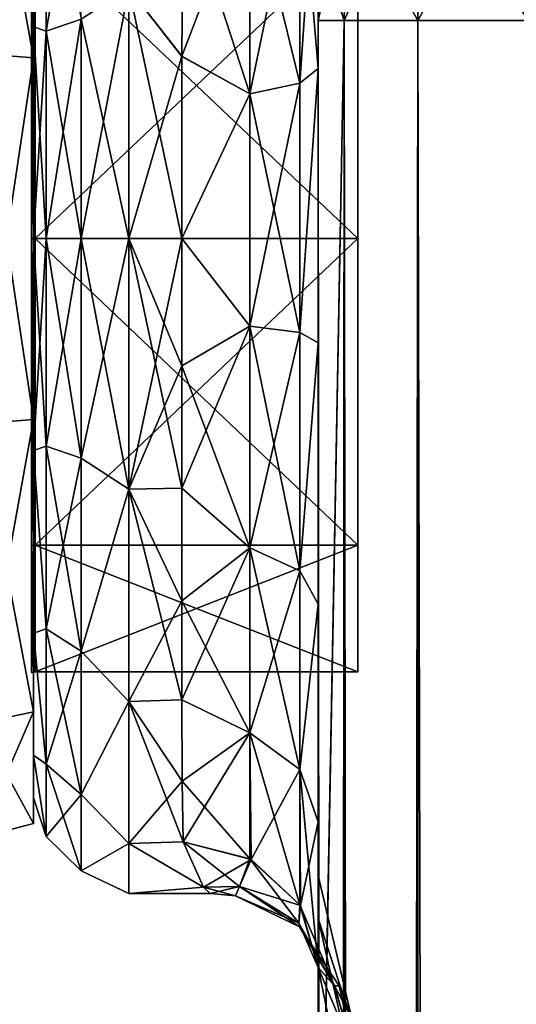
# Model space of a CAD drawing. Extents: x -23 to 470, y -1800 to 0.
# Tile 160 of 243: x -1 to 18, y -56 to -20. Entities that reach past the tile are written whole.
import ezdxf

# ---------------------------------------------------------------- set-up
doc = ezdxf.new("R2010")
doc.units = 0
doc.header["$LTSCALE"] = 61.050099
for name, color, linetype in [('1091', 7, 'CONTINUOUS'), ('1092', 7, 'CONTINUOUS'), ('542', 7, 'CONTINUOUS'), ('546', 7, 'CONTINUOUS'), ('547', 7, 'CONTINUOUS'), ('548', 7, 'CONTINUOUS'), ('557', 7, 'CONTINUOUS'), ('558', 7, 'CONTINUOUS'), ('560', 7, 'CONTINUOUS'), ('562', 7, 'CONTINUOUS'), ('566', 7, 'CONTINUOUS'), ('569', 7, 'CONTINUOUS'), ('570', 7, 'CONTINUOUS'), ('572', 7, 'CONTINUOUS'), ('576', 7, 'CONTINUOUS'), ('577', 7, 'CONTINUOUS'), ('595', 7, 'CONTINUOUS'), ('596', 7, 'CONTINUOUS'), ('909', 7, 'CONTINUOUS'), ('910', 7, 'CONTINUOUS'), ('911', 7, 'CONTINUOUS'), ('912', 7, 'CONTINUOUS'), ('915', 7, 'CONTINUOUS'), ('916', 7, 'CONTINUOUS'), ('919', 7, 'CONTINUOUS'), ('920', 7, 'CONTINUOUS')]:
    doc.layers.add(name, color=color, linetype=linetype)

msp = doc.modelspace()

# ---------------------------------------------------------------- linework, layer by layer
at = {"layer": '1091', "linetype": 'CONTINUOUS'}
for points in [[(0, -16.756, 11.244), (0, -28, 15.902), (-0.064, -16.756, 11.244), (0, -16.756, 11.244)], [(0, -28, 15.902), (-0.064, -28, 15.902), (-0.064, -16.756, 11.244), (0, -28, 15.902)], [(0, -28, 15.902), (0, -39.244, 11.244), (-0.064, -28, 15.902), (0, -28, 15.902)], [(0, -39.244, 11.244), (-0.064, -39.244, 11.244), (-0.064, -28, 15.902), (0, -39.244, 11.244)], [(0, -39.244, 11.244), (0, -43.902), (-0.064, -39.244, 11.244), (0, -39.244, 11.244)], [(0, -43.902), (-0.064, -43.902), (-0.064, -39.244, 11.244), (0, -43.902)]]:
    msp.add_3dface(points, dxfattribs=at)
at = {"layer": '1092', "linetype": 'CONTINUOUS'}
for points in [[(0, -28, -15.902), (0, -16.756, -11.244), (-0.064, -28, -15.902), (0, -28, -15.902)], [(0, -16.756, -11.244), (-0.064, -16.756, -11.244), (-0.064, -28, -15.902), (0, -16.756, -11.244)], [(0, -39.244, -11.244), (0, -28, -15.902), (-0.064, -39.244, -11.244), (0, -39.244, -11.244)], [(0, -28, -15.902), (-0.064, -28, -15.902), (-0.064, -39.244, -11.244), (0, -28, -15.902)], [(0, -43.902), (0, -39.244, -11.244), (-0.064, -43.902), (0, -43.902)], [(-0.064, -43.902), (0, -39.244, -11.244), (-0.064, -39.244, -11.244), (-0.064, -43.902)]]:
    msp.add_3dface(points, dxfattribs=at)
at = {"layer": '542', "linetype": 'CONTINUOUS'}
for points in [[(10.45, -51.35, -40.998), (10.45, -52.918, -33.144), (10.45, -12.5, -54), (10.45, -51.35, -40.998)], [(10.45, -12.5, -54), (10.45, -52.918, -33.144), (10.45, -31.825, -28.742), (10.45, -12.5, -54)], [(10.45, -52.917, -48.852), (10.45, -51.35, -40.998), (10.45, -12.5, -54), (10.45, -52.917, -48.852)], [(10.45, -57.384, -55.52), (10.45, -52.917, -48.852), (10.45, -12.5, -54), (10.45, -57.384, -55.52)], [(10.45, -13.067, -56.86), (10.45, -57.384, -55.52), (10.45, -12.5, -54), (10.45, -13.067, -56.86)], [(10.45, -12.5, -24.51), (10.45, -12.5, -54), (10.45, -21.766, -28.319), (10.45, -12.5, -24.51)], [(10.45, -21.766, -28.319), (10.45, -12.5, -54), (10.45, -31.825, -28.742), (10.45, -21.766, -28.319)], [(10.45, -12.5, 54), (10.45, -12.5, 24.51), (10.45, -52.918, 48.856), (10.45, -12.5, 54)], [(10.45, -52.918, 48.856), (10.45, -12.5, 24.51), (10.45, -51.35, 41.002), (10.45, -52.918, 48.856)], [(10.45, -51.35, 41.002), (10.45, -12.5, 24.51), (10.45, -21.765, 28.319), (10.45, -51.35, 41.002)], [(10.45, -13.067, 56.86), (10.45, -12.5, 54), (10.45, -57.387, 55.523), (10.45, -13.067, 56.86)], [(10.45, -57.387, 55.523), (10.45, -12.5, 54), (10.45, -52.918, 48.856), (10.45, -57.387, 55.523)], [(10.45, -13.5, -57.734), (10.45, -57.384, -55.52), (10.45, -13.067, -56.86), (10.45, -13.5, -57.734)], [(10.45, -13.5, 57.734), (10.45, -13.067, 56.86), (10.45, -64.083, 59.966), (10.45, -13.5, 57.734)], [(10.45, -64.083, 59.966), (10.45, -13.067, 56.86), (10.45, -57.387, 55.523), (10.45, -64.083, 59.966)], [(10.45, -14.695, -59.301), (10.45, -57.384, -55.52), (10.45, -13.5, -57.734), (10.45, -14.695, -59.301)], [(10.45, -14.695, 59.301), (10.45, -13.5, 57.734), (10.45, -64.083, 59.966), (10.45, -14.695, 59.301)], [(10.45, -64.08, -59.965), (10.45, -57.384, -55.52), (10.45, -14.695, -59.301), (10.45, -64.08, -59.965)], [(10.45, -16.266, -60.5), (10.45, -64.08, -59.965), (10.45, -14.695, -59.301), (10.45, -16.266, -60.5)], [(10.45, -16.266, 60.5), (10.45, -14.695, 59.301), (10.45, -64.083, 59.966), (10.45, -16.266, 60.5)], [(10.45, -17.135, -60.931), (10.45, -64.08, -59.965), (10.45, -16.266, -60.5), (10.45, -17.135, -60.931)], [(10.45, -17.135, 60.931), (10.45, -16.266, 60.5), (10.45, -71.85, 61.5), (10.45, -17.135, 60.931)], [(10.45, -71.85, 61.5), (10.45, -16.266, 60.5), (10.45, -64.083, 59.966), (10.45, -71.85, 61.5)], [(10.45, -20, -61.5), (10.45, -64.08, -59.965), (10.45, -17.135, -60.931), (10.45, -20, -61.5)], [(10.45, -20, 61.5), (10.45, -17.135, 60.931), (10.45, -71.85, 61.5), (10.45, -20, 61.5)], [(10.45, -71.85, -61.5), (10.45, -64.08, -59.965), (10.45, -20, -61.5), (10.45, -71.85, -61.5)], [(10.45, -52.917, 33.148), (10.45, -51.35, 41.002), (10.45, -21.765, 28.319), (10.45, -52.917, 33.148)], [(10.45, -31.824, 28.742), (10.45, -52.917, 33.148), (10.45, -21.765, 28.319), (10.45, -31.824, 28.742)], [(10.45, -57.384, 26.48), (10.45, -52.917, 33.148), (10.45, -31.824, 28.742), (10.45, -57.384, 26.48)], [(10.45, -41.401, 25.714), (10.45, -57.384, 26.48), (10.45, -31.824, 28.742), (10.45, -41.401, 25.714)], [(10.45, -52.918, -33.144), (10.45, -57.387, -26.477), (10.45, -31.825, -28.742), (10.45, -52.918, -33.144)], [(10.45, -31.825, -28.742), (10.45, -57.387, -26.477), (10.45, -41.402, -25.714), (10.45, -31.825, -28.742)], [(10.45, -64.08, 22.035), (10.45, -57.384, 26.48), (10.45, -41.401, 25.714), (10.45, -64.08, 22.035)], [(10.45, -49.379, 19.586), (10.45, -64.08, 22.035), (10.45, -41.401, 25.714), (10.45, -49.379, 19.586)], [(10.45, -64.083, -22.034), (10.45, -71.85, -20.5), (10.45, -41.402, -25.714), (10.45, -64.083, -22.034)], [(10.45, -41.402, -25.714), (10.45, -71.85, -20.5), (10.45, -49.38, -19.586), (10.45, -41.402, -25.714)], [(10.45, -57.387, -26.477), (10.45, -64.083, -22.034), (10.45, -41.402, -25.714), (10.45, -57.387, -26.477)], [(10.45, -71.85, 20.5), (10.45, -64.08, 22.035), (10.45, -49.379, 19.586), (10.45, -71.85, 20.5)], [(10.45, -65.081, 19.353), (10.45, -71.85, 20.5), (10.45, -49.379, 19.586), (10.45, -65.081, 19.353)], [(10.45, -59.231, 16.154), (10.45, -65.081, 19.353), (10.45, -49.379, 19.586), (10.45, -59.231, 16.154)], [(10.45, -54.723, 11.265), (10.45, -59.231, 16.154), (10.45, -49.379, 19.586), (10.45, -54.723, 11.265)], [(10.45, -59.283, -16.194), (10.45, -54.723, -11.265), (10.45, -49.38, -19.586), (10.45, -59.283, -16.194)], [(10.45, -65.205, -19.392), (10.45, -59.283, -16.194), (10.45, -49.38, -19.586), (10.45, -65.205, -19.392)], [(10.45, -71.85, -20.5), (10.45, -65.205, -19.392), (10.45, -49.38, -19.586), (10.45, -71.85, -20.5)]]:
    msp.add_3dface(points, dxfattribs=at)
at = {"layer": '546', "linetype": 'CONTINUOUS'}
for points in [[(0, -7.5, 0), (0, -9.067, -7.854), (0, -48.5, 0), (0, -7.5, 0)], [(0, -9.068, 7.855), (0, -7.5, 0), (0, -46.933, 7.854), (0, -9.068, 7.855)], [(0, -46.933, 7.854), (0, -7.5, 0), (0, -48.5, 0), (0, -46.933, 7.854)], [(0, -9.067, -7.854), (0, -13.536, -14.522), (0, -46.932, -7.855), (0, -9.067, -7.854)], [(0, -48.5, 0), (0, -9.067, -7.854), (0, -46.932, -7.855), (0, -48.5, 0)], [(0, -13.536, 14.522), (0, -9.068, 7.855), (0, -42.464, 14.522), (0, -13.536, 14.522)], [(0, -42.464, 14.522), (0, -9.068, 7.855), (0, -46.933, 7.854), (0, -42.464, 14.522)], [(0, -13.536, -14.522), (0, -20.235, -18.966), (0, -42.464, -14.522), (0, -13.536, -14.522)], [(0, -46.932, -7.855), (0, -13.536, -14.522), (0, -42.464, -14.522), (0, -46.932, -7.855)], [(0, -20.234, 18.966), (0, -13.536, 14.522), (0, -35.765, 18.966), (0, -20.234, 18.966)], [(0, -35.765, 18.966), (0, -13.536, 14.522), (0, -42.464, 14.522), (0, -35.765, 18.966)], [(0, -28, 20.5), (0, -20.234, 18.966), (0, -35.765, 18.966), (0, -28, 20.5)], [(0, -20.235, -18.966), (0, -28, -20.5), (0, -35.766, -18.966), (0, -20.235, -18.966)], [(0, -42.464, -14.522), (0, -20.235, -18.966), (0, -35.766, -18.966), (0, -42.464, -14.522)]]:
    msp.add_3dface(points, dxfattribs=at)
at = {"layer": '547', "linetype": 'CONTINUOUS'}
for points in [[(5.447, -21.322, -23.052), (3.5, -18.816, -22.173), (5.5, -15.178, -20.288), (5.447, -21.322, -23.052)], [(5.5, -15.19, 20.295), (3.5, -18.816, 22.173), (5.447, -21.315, 23.05), (5.5, -15.19, 20.295)], [(3.5, -18.816, 22.173), (3.5, -28, 24), (5.447, -21.315, 23.05), (3.5, -18.816, 22.173)], [(3.5, -28, -24), (3.5, -18.816, -22.173), (5.45, -28, -24), (3.5, -28, -24)], [(5.45, -28, -24), (3.5, -18.816, -22.173), (5.447, -21.322, -23.052), (5.45, -28, -24)], [(5.447, -21.315, 23.05), (3.5, -28, 24), (5.45, -28, 24), (5.447, -21.315, 23.05)]]:
    msp.add_3dface(points, dxfattribs=at)
at = {"layer": '548', "linetype": 'CONTINUOUS'}
for points in [[(5.45, -28, 24), (3.5, -28, 24), (3.5, -37.184, 22.173), (5.45, -28, 24)], [(3.5, -28, -24), (5.45, -28, -24), (5.45, -32.659, -23.543), (3.5, -28, -24)], [(3.5, -37.184, -22.173), (3.5, -28, -24), (5.45, -37.142, -22.191), (3.5, -37.184, -22.173)], [(5.45, -37.142, -22.191), (3.5, -28, -24), (5.45, -32.659, -23.543), (5.45, -37.142, -22.191)], [(5.45, -28, 24), (3.5, -37.184, 22.173), (5.45, -32.659, 23.543), (5.45, -28, 24)], [(5.45, -32.659, 23.543), (3.5, -37.184, 22.173), (5.45, -37.142, 22.191), (5.45, -32.659, 23.543)], [(5.45, -41.276, -19.994), (3.5, -37.184, -22.173), (5.45, -37.142, -22.191), (5.45, -41.276, -19.994)], [(5.45, -37.142, 22.191), (3.5, -37.184, 22.173), (5.45, -41.276, 19.994), (5.45, -37.142, 22.191)], [(3.5, -44.971, -16.971), (3.5, -37.184, -22.173), (5.446, -44.905, -17.036), (3.5, -44.971, -16.971)], [(5.446, -44.905, -17.036), (3.5, -37.184, -22.173), (5.45, -41.276, -19.994), (5.446, -44.905, -17.036)], [(3.5, -37.184, 22.173), (3.5, -44.971, 16.971), (5.45, -41.276, 19.994), (3.5, -37.184, 22.173)], [(5.45, -41.276, 19.994), (3.5, -44.971, 16.971), (5.446, -44.905, 17.036), (5.45, -41.276, 19.994)], [(5.461, -47.889, -13.433), (3.5, -44.971, -16.971), (5.446, -44.905, -17.036), (5.461, -47.889, -13.433)], [(5.446, -44.905, 17.036), (3.5, -44.971, 16.971), (5.461, -47.889, 13.433), (5.446, -44.905, 17.036)], [(3.5, -50.173, -9.184), (3.5, -44.971, -16.971), (5.5, -50.115, -9.323), (3.5, -50.173, -9.184)], [(5.5, -50.115, -9.323), (3.5, -44.971, -16.971), (5.461, -47.889, -13.433), (5.5, -50.115, -9.323)], [(3.5, -44.971, 16.971), (3.5, -50.173, 9.184), (5.461, -47.889, 13.433), (3.5, -44.971, 16.971)], [(5.461, -47.889, 13.433), (3.5, -50.173, 9.184), (5.5, -50.115, 9.323), (5.461, -47.889, 13.433)], [(6.239, -51.774, -3.283), (3.5, -50.173, -9.184), (5.5, -50.115, -9.323), (6.239, -51.774, -3.283)], [(5.5, -50.115, 9.323), (3.5, -50.173, 9.184), (6.237, -51.773, 3.295), (5.5, -50.115, 9.323)], [(3.5, -52, 0), (3.5, -50.173, -9.184), (6.239, -51.774, -3.283), (3.5, -52, 0)], [(3.5, -50.173, 9.184), (3.5, -52, 0), (6.237, -51.773, 3.295), (3.5, -50.173, 9.184)], [(6.237, -51.773, 3.295), (3.5, -52, 0), (6.486, -52, 0.013), (6.237, -51.773, 3.295)], [(6.486, -52, 0.013), (3.5, -52, 0), (6.239, -51.774, -3.283), (6.486, -52, 0.013)]]:
    msp.add_3dface(points, dxfattribs=at)
at = {"layer": '557', "linetype": 'CONTINUOUS'}
for points in [[(10.45, -20, 61.5), (10.45, -71.85, 61.5), (11.402, -1780, 66.284), (10.45, -20, 61.5)], [(10.45, -20, 61.5), (11.402, -1780, 66.284), (11.402, -20, 66.284), (10.45, -20, 61.5)], [(11.402, -1780, 66.284), (14.111, -1780, 70.339), (11.402, -20, 66.284), (11.402, -1780, 66.284)], [(14.111, -1780, 70.339), (14.111, -20, 70.339), (11.402, -20, 66.284), (14.111, -1780, 70.339)], [(14.111, -1780, 70.339), (18.16, -1780, 73.046), (14.111, -20, 70.339), (14.111, -1780, 70.339)], [(18.16, -1780, 73.046), (18.16, -20, 73.046), (14.111, -20, 70.339), (18.16, -1780, 73.046)]]:
    msp.add_3dface(points, dxfattribs=at)
at = {"layer": '558', "linetype": 'CONTINUOUS'}
for points in [[(10.45, -71.85, -61.5), (10.45, -20, -61.5), (11.402, -20, -66.284), (10.45, -71.85, -61.5)], [(10.45, -1728.15, -61.5), (10.45, -71.85, -61.5), (11.402, -20, -66.284), (10.45, -1728.15, -61.5)], [(10.45, -1780, -61.5), (10.45, -1728.15, -61.5), (11.402, -20, -66.284), (10.45, -1780, -61.5)], [(11.402, -1780, -66.284), (10.45, -1780, -61.5), (11.402, -20, -66.284), (11.402, -1780, -66.284)], [(14.111, -1780, -70.339), (11.402, -1780, -66.284), (14.111, -20, -70.339), (14.111, -1780, -70.339)], [(11.402, -1780, -66.284), (11.402, -20, -66.284), (14.111, -20, -70.339), (11.402, -1780, -66.284)], [(18.16, -1780, -73.046), (14.111, -1780, -70.339), (18.16, -20, -73.046), (18.16, -1780, -73.046)], [(14.111, -1780, -70.339), (14.111, -20, -70.339), (18.16, -20, -73.046), (14.111, -1780, -70.339)]]:
    msp.add_3dface(points, dxfattribs=at)
at = {"layer": '560', "linetype": 'CONTINUOUS'}
for points in [[(18.16, -20, -73.046), (14.111, -20, -70.339), (18.266, -12.71, -71.599), (18.16, -20, -73.046)], [(18.266, -12.71, -71.599), (14.111, -20, -70.339), (14.211, -13.747, -69.095), (18.266, -12.71, -71.599)], [(14.111, -20, -70.339), (11.402, -20, -66.284), (14.211, -13.747, -69.095), (14.111, -20, -70.339)], [(14.211, -13.747, -69.095), (11.402, -20, -66.284), (11.502, -15.299, -65.349), (14.211, -13.747, -69.095)], [(10.45, -20, -61.5), (10.45, -17.135, -60.931), (11.502, -15.299, -65.349), (10.45, -20, -61.5)], [(11.402, -20, -66.284), (10.45, -20, -61.5), (11.502, -15.299, -65.349), (11.402, -20, -66.284)]]:
    msp.add_3dface(points, dxfattribs=at)
at = {"layer": '562', "linetype": 'CONTINUOUS'}
for points in [[(14.211, -13.747, 69.095), (18.16, -20, 73.046), (18.266, -12.71, 71.599), (14.211, -13.747, 69.095)], [(11.502, -15.299, 65.349), (14.111, -20, 70.339), (14.211, -13.747, 69.095), (11.502, -15.299, 65.349)], [(14.111, -20, 70.339), (18.16, -20, 73.046), (14.211, -13.747, 69.095), (14.111, -20, 70.339)], [(10.45, -17.135, 60.931), (11.402, -20, 66.284), (11.502, -15.299, 65.349), (10.45, -17.135, 60.931)], [(11.402, -20, 66.284), (14.111, -20, 70.339), (11.502, -15.299, 65.349), (11.402, -20, 66.284)], [(10.45, -17.135, 60.931), (10.45, -20, 61.5), (11.402, -20, 66.284), (10.45, -17.135, 60.931)]]:
    msp.add_3dface(points, dxfattribs=at)
at = {"layer": '566', "linetype": 'CONTINUOUS'}
for points in [[(10.45, -52.918, -33.144), (10.45, -51.35, -40.998), (11.788, -57.003, -38.382), (10.45, -52.918, -33.144)], [(10.45, -51.35, -40.998), (10.45, -52.917, -48.852), (11.788, -57.003, -43.618), (10.45, -51.35, -40.998)], [(11.788, -57.003, -38.382), (10.45, -51.35, -40.998), (11.788, -57.003, -43.618), (11.788, -57.003, -38.382)], [(10.45, -52.917, -48.852), (10.45, -57.384, -55.52), (11.788, -58.793, -48.538), (10.45, -52.917, -48.852)], [(11.788, -57.003, -43.618), (10.45, -52.917, -48.852), (11.788, -58.793, -48.538), (11.788, -57.003, -43.618)], [(10.45, -57.387, -26.477), (10.45, -52.918, -33.144), (11.788, -58.793, -33.462), (10.45, -57.387, -26.477)], [(11.788, -58.793, -33.462), (10.45, -52.918, -33.144), (11.788, -57.003, -38.382), (11.788, -58.793, -33.462)]]:
    msp.add_3dface(points, dxfattribs=at)
at = {"layer": '569', "linetype": 'CONTINUOUS'}
for points in [[(10.45, -52.918, 48.856), (10.45, -51.35, 41.002), (11.788, -57.003, 43.618), (10.45, -52.918, 48.856)], [(10.45, -51.35, 41.002), (10.45, -52.917, 33.148), (11.788, -57.003, 38.382), (10.45, -51.35, 41.002)], [(11.788, -57.003, 43.618), (10.45, -51.35, 41.002), (11.788, -57.003, 38.382), (11.788, -57.003, 43.618)], [(10.45, -52.917, 33.148), (10.45, -57.384, 26.48), (11.788, -58.793, 33.462), (10.45, -52.917, 33.148)], [(11.788, -57.003, 38.382), (10.45, -52.917, 33.148), (11.788, -58.793, 33.462), (11.788, -57.003, 38.382)], [(10.45, -57.387, 55.523), (10.45, -52.918, 48.856), (11.788, -58.793, 48.538), (10.45, -57.387, 55.523)], [(11.788, -58.793, 48.538), (10.45, -52.918, 48.856), (11.788, -57.003, 43.618), (11.788, -58.793, 48.538)]]:
    msp.add_3dface(points, dxfattribs=at)
at = {"layer": '570', "linetype": 'CONTINUOUS'}
for points in [[(10.45, -21.765, 28.319), (10.45, -12.5, 24.51), (9.781, -22.301, 25.881), (10.45, -21.765, 28.319)], [(9.781, -22.301, 25.881), (10.45, -12.5, 24.51), (9.781, -13.836, 22.398), (9.781, -22.301, 25.881)], [(7.947, -22.695, 24.091), (9.781, -22.301, 25.881), (9.781, -13.836, 22.398), (7.947, -22.695, 24.091)], [(7.947, -22.695, 24.091), (9.781, -13.836, 22.398), (7.947, -14.815, 20.849), (7.947, -22.695, 24.091)], [(5.5, -15.19, 20.295), (5.447, -21.315, 23.05), (7.947, -14.815, 20.849), (5.5, -15.19, 20.295)], [(7.947, -14.815, 20.849), (5.447, -21.315, 23.05), (7.947, -22.695, 24.091), (7.947, -14.815, 20.849)], [(5.447, -21.315, 23.05), (5.45, -28, 24), (7.947, -22.695, 24.091), (5.447, -21.315, 23.05)], [(10.45, -31.824, 28.742), (10.45, -21.765, 28.319), (9.781, -31.446, 26.276), (10.45, -31.824, 28.742)], [(9.781, -31.446, 26.276), (10.45, -21.765, 28.319), (9.781, -22.301, 25.881), (9.781, -31.446, 26.276)], [(7.947, -22.695, 24.091), (7.947, -31.208, 24.459), (9.781, -22.301, 25.881), (7.947, -22.695, 24.091)], [(7.947, -31.208, 24.459), (9.781, -31.446, 26.276), (9.781, -22.301, 25.881), (7.947, -31.208, 24.459)], [(7.947, -22.695, 24.091), (5.45, -28, 24), (7.947, -31.208, 24.459), (7.947, -22.695, 24.091)], [(5.45, -28, 24), (5.45, -32.659, 23.543), (7.947, -31.208, 24.459), (5.45, -28, 24)], [(5.45, -32.659, 23.543), (5.45, -37.142, 22.191), (7.947, -31.208, 24.459), (5.45, -32.659, 23.543)], [(7.947, -31.208, 24.459), (5.45, -37.142, 22.191), (7.947, -39.338, 21.909), (7.947, -31.208, 24.459)], [(7.947, -31.208, 24.459), (7.947, -39.338, 21.909), (9.781, -31.446, 26.276), (7.947, -31.208, 24.459)], [(7.947, -39.338, 21.909), (9.781, -40.18, 23.536), (9.781, -31.446, 26.276), (7.947, -39.338, 21.909)], [(9.781, -40.18, 23.536), (10.45, -31.824, 28.742), (9.781, -31.446, 26.276), (9.781, -40.18, 23.536)], [(10.45, -41.401, 25.714), (10.45, -31.824, 28.742), (9.781, -40.18, 23.536), (10.45, -41.401, 25.714)], [(5.45, -37.142, 22.191), (5.45, -41.276, 19.994), (7.947, -39.338, 21.909), (5.45, -37.142, 22.191)], [(5.45, -41.276, 19.994), (5.446, -44.905, 17.036), (7.947, -39.338, 21.909), (5.45, -41.276, 19.994)], [(7.947, -39.338, 21.909), (5.446, -44.905, 17.036), (7.947, -46.115, 16.744), (7.947, -39.338, 21.909)], [(7.947, -39.338, 21.909), (7.947, -46.115, 16.744), (9.781, -40.18, 23.536), (7.947, -39.338, 21.909)], [(7.947, -46.115, 16.744), (9.781, -47.461, 17.988), (9.781, -40.18, 23.536), (7.947, -46.115, 16.744)], [(9.781, -47.461, 17.988), (10.45, -41.401, 25.714), (9.781, -40.18, 23.536), (9.781, -47.461, 17.988)], [(10.45, -49.379, 19.586), (10.45, -41.401, 25.714), (9.781, -47.461, 17.988), (10.45, -49.379, 19.586)], [(5.446, -44.905, 17.036), (5.461, -47.889, 13.433), (7.947, -46.115, 16.744), (5.446, -44.905, 17.036)], [(5.461, -47.889, 13.433), (5.5, -50.115, 9.323), (7.947, -46.115, 16.744), (5.461, -47.889, 13.433)], [(5.5, -50.115, 9.323), (7.994, -50.756, 9.593), (7.947, -46.115, 16.744), (5.5, -50.115, 9.323)], [(7.947, -46.115, 16.744), (7.994, -50.756, 9.593), (9.781, -47.461, 17.988), (7.947, -46.115, 16.744)], [(7.994, -50.756, 9.593), (9.797, -52.446, 10.305), (9.781, -47.461, 17.988), (7.994, -50.756, 9.593)], [(9.797, -52.446, 10.305), (10.45, -49.379, 19.586), (9.781, -47.461, 17.988), (9.797, -52.446, 10.305)], [(10.45, -54.723, 11.265), (10.45, -49.379, 19.586), (9.797, -52.446, 10.305), (10.45, -54.723, 11.265)]]:
    msp.add_3dface(points, dxfattribs=at)
at = {"layer": '572', "linetype": 'CONTINUOUS'}
for points in [[(10.45, -12.5, -24.51), (10.45, -21.766, -28.319), (9.781, -13.836, -22.398), (10.45, -12.5, -24.51)], [(7.947, -14.815, -20.849), (9.781, -13.836, -22.398), (9.781, -22.301, -25.881), (7.947, -14.815, -20.849)], [(9.781, -13.836, -22.398), (10.45, -21.766, -28.319), (9.781, -22.301, -25.881), (9.781, -13.836, -22.398)], [(7.947, -22.695, -24.091), (5.5, -15.178, -20.288), (7.947, -14.815, -20.849), (7.947, -22.695, -24.091)], [(7.947, -22.695, -24.091), (7.947, -14.815, -20.849), (9.781, -22.301, -25.881), (7.947, -22.695, -24.091)], [(5.447, -21.322, -23.052), (5.5, -15.178, -20.288), (7.947, -22.695, -24.091), (5.447, -21.322, -23.052)], [(5.45, -28, -24), (5.447, -21.322, -23.052), (7.947, -22.695, -24.091), (5.45, -28, -24)], [(10.45, -21.766, -28.319), (10.45, -31.825, -28.742), (9.781, -31.446, -26.276), (10.45, -21.766, -28.319)], [(9.781, -22.301, -25.881), (10.45, -21.766, -28.319), (9.781, -31.446, -26.276), (9.781, -22.301, -25.881)], [(7.947, -22.695, -24.091), (9.781, -22.301, -25.881), (9.781, -31.446, -26.276), (7.947, -22.695, -24.091)], [(7.947, -31.208, -24.459), (5.45, -28, -24), (7.947, -22.695, -24.091), (7.947, -31.208, -24.459)], [(7.947, -31.208, -24.459), (7.947, -22.695, -24.091), (9.781, -31.446, -26.276), (7.947, -31.208, -24.459)], [(5.45, -32.659, -23.543), (5.45, -28, -24), (7.947, -31.208, -24.459), (5.45, -32.659, -23.543)], [(7.947, -39.338, -21.908), (5.45, -32.659, -23.543), (7.947, -31.208, -24.459), (7.947, -39.338, -21.908)], [(7.947, -39.338, -21.908), (7.947, -31.208, -24.459), (9.781, -40.18, -23.536), (7.947, -39.338, -21.908)], [(7.947, -31.208, -24.459), (9.781, -31.446, -26.276), (9.781, -40.18, -23.536), (7.947, -31.208, -24.459)], [(9.781, -31.446, -26.276), (10.45, -31.825, -28.742), (9.781, -40.18, -23.536), (9.781, -31.446, -26.276)], [(10.45, -31.825, -28.742), (10.45, -41.402, -25.714), (9.781, -40.18, -23.536), (10.45, -31.825, -28.742)], [(5.45, -37.142, -22.191), (5.45, -32.659, -23.543), (7.947, -39.338, -21.908), (5.45, -37.142, -22.191)], [(5.45, -41.276, -19.994), (5.45, -37.142, -22.191), (7.947, -39.338, -21.908), (5.45, -41.276, -19.994)], [(7.947, -46.115, -16.744), (5.45, -41.276, -19.994), (7.947, -39.338, -21.908), (7.947, -46.115, -16.744)], [(7.947, -46.115, -16.744), (7.947, -39.338, -21.908), (9.781, -47.461, -17.988), (7.947, -46.115, -16.744)], [(7.947, -39.338, -21.908), (9.781, -40.18, -23.536), (9.781, -47.461, -17.988), (7.947, -39.338, -21.908)], [(9.781, -40.18, -23.536), (10.45, -41.402, -25.714), (9.781, -47.461, -17.988), (9.781, -40.18, -23.536)], [(5.446, -44.905, -17.036), (5.45, -41.276, -19.994), (7.947, -46.115, -16.744), (5.446, -44.905, -17.036)], [(10.45, -41.402, -25.714), (10.45, -49.38, -19.586), (9.781, -47.461, -17.988), (10.45, -41.402, -25.714)], [(5.461, -47.889, -13.433), (5.446, -44.905, -17.036), (7.947, -46.115, -16.744), (5.461, -47.889, -13.433)], [(7.947, -50.731, -9.582), (5.461, -47.889, -13.433), (7.947, -46.115, -16.744), (7.947, -50.731, -9.582)], [(7.947, -46.115, -16.744), (9.781, -47.461, -17.988), (9.781, -52.42, -10.294), (7.947, -46.115, -16.744)], [(7.947, -46.115, -16.744), (9.781, -52.42, -10.294), (7.947, -50.731, -9.582), (7.947, -46.115, -16.744)], [(10.45, -49.38, -19.586), (10.45, -54.723, -11.265), (9.781, -47.461, -17.988), (10.45, -49.38, -19.586)], [(9.781, -47.461, -17.988), (10.45, -54.723, -11.265), (9.781, -52.42, -10.294), (9.781, -47.461, -17.988)], [(5.5, -50.115, -9.323), (5.461, -47.889, -13.433), (7.947, -50.731, -9.582), (5.5, -50.115, -9.323)]]:
    msp.add_3dface(points, dxfattribs=at)
at = {"layer": '576', "linetype": 'CONTINUOUS'}
for points in [[(0.468, -13.699, 17.043), (0.468, -20.391, 20.907), (1.75, -12.875, 18.026), (0.468, -13.699, 17.043)], [(1.75, -12.875, 18.026), (0.468, -20.391, 20.907), (1.75, -19.952, 22.112), (1.75, -12.875, 18.026)], [(0, -20.235, -18.966), (0, -13.536, -14.522), (0.468, -13.699, -17.043), (0, -20.235, -18.966)], [(0, -13.536, 14.522), (0, -20.234, 18.966), (0.468, -13.699, 17.043), (0, -13.536, 14.522)], [(0.468, -20.391, -20.907), (0, -20.235, -18.966), (0.468, -13.699, -17.043), (0.468, -20.391, -20.907)], [(0.468, -13.699, 17.043), (0, -20.234, 18.966), (0.468, -20.391, 20.907), (0.468, -13.699, 17.043)], [(0.468, -20.391, -20.907), (0.468, -13.699, -17.043), (1.75, -19.952, -22.112), (0.468, -20.391, -20.907)], [(3.5, -28, 24), (3.5, -18.816, 22.173), (1.75, -28, 23.531), (3.5, -28, 24)], [(1.75, -28, 23.531), (3.5, -18.816, 22.173), (1.75, -19.952, 22.112), (1.75, -28, 23.531)], [(3.5, -18.816, -22.173), (3.5, -28, -24), (1.75, -19.952, -22.112), (3.5, -18.816, -22.173)], [(0.468, -28, 22.248), (1.75, -28, 23.531), (1.75, -19.952, 22.112), (0.468, -28, 22.248)], [(0.468, -20.391, 20.907), (0.468, -28, 22.248), (1.75, -19.952, 22.112), (0.468, -20.391, 20.907)], [(1.75, -28, -23.531), (0.468, -20.391, -20.907), (1.75, -19.952, -22.112), (1.75, -28, -23.531)], [(3.5, -28, -24), (1.75, -28, -23.531), (1.75, -19.952, -22.112), (3.5, -28, -24)], [(0, -20.234, 18.966), (0, -28, 20.5), (0.468, -20.391, 20.907), (0, -20.234, 18.966)], [(0, -28, -20.5), (0, -20.235, -18.966), (0.468, -28, -22.248), (0, -28, -20.5)], [(0.468, -28, -22.248), (0, -20.235, -18.966), (0.468, -20.391, -20.907), (0.468, -28, -22.248)], [(0, -28, 20.5), (0.468, -28, 22.248), (0.468, -20.391, 20.907), (0, -28, 20.5)], [(1.75, -28, -23.531), (0.468, -28, -22.248), (0.468, -20.391, -20.907), (1.75, -28, -23.531)]]:
    msp.add_3dface(points, dxfattribs=at)
at = {"layer": '577', "linetype": 'CONTINUOUS'}
for points in [[(0, -35.766, -18.966), (0, -28, -20.5), (0.468, -35.609, -20.907), (0, -35.766, -18.966)], [(0.468, -35.609, -20.907), (0, -28, -20.5), (0.468, -28, -22.248), (0.468, -35.609, -20.907)], [(0, -28, 20.5), (0, -35.765, 18.966), (0.468, -28, 22.248), (0, -28, 20.5)], [(0.468, -28, 22.248), (0, -35.765, 18.966), (0.468, -35.609, 20.907), (0.468, -28, 22.248)], [(0.468, -28, 22.248), (0.468, -35.609, 20.907), (1.75, -28, 23.531), (0.468, -28, 22.248)], [(1.75, -28, 23.531), (0.468, -35.609, 20.907), (1.75, -36.048, 22.112), (1.75, -28, 23.531)], [(0.468, -35.609, -20.907), (0.468, -28, -22.248), (1.75, -36.048, -22.112), (0.468, -35.609, -20.907)], [(1.75, -36.048, -22.112), (0.468, -28, -22.248), (1.75, -28, -23.531), (1.75, -36.048, -22.112)], [(3.5, -37.184, 22.173), (3.5, -28, 24), (1.75, -36.048, 22.112), (3.5, -37.184, 22.173)], [(3.5, -28, 24), (1.75, -28, 23.531), (1.75, -36.048, 22.112), (3.5, -28, 24)], [(3.5, -28, -24), (3.5, -37.184, -22.173), (1.75, -28, -23.531), (3.5, -28, -24)], [(3.5, -37.184, -22.173), (1.75, -36.048, -22.112), (1.75, -28, -23.531), (3.5, -37.184, -22.173)], [(0.468, -35.609, 20.907), (0, -35.765, 18.966), (0.468, -42.301, 17.043), (0.468, -35.609, 20.907)], [(0.468, -42.301, -17.043), (0, -35.766, -18.966), (0.468, -35.609, -20.907), (0.468, -42.301, -17.043)], [(0.468, -35.609, 20.907), (0.468, -42.301, 17.043), (1.75, -36.048, 22.112), (0.468, -35.609, 20.907)], [(0.468, -42.301, -17.043), (0.468, -35.609, -20.907), (1.75, -43.125, -18.026), (0.468, -42.301, -17.043)], [(1.75, -43.125, -18.026), (0.468, -35.609, -20.907), (1.75, -36.048, -22.112), (1.75, -43.125, -18.026)], [(0, -35.765, 18.966), (0, -42.464, 14.522), (0.468, -42.301, 17.043), (0, -35.765, 18.966)], [(0, -42.464, -14.522), (0, -35.766, -18.966), (0.468, -42.301, -17.043), (0, -42.464, -14.522)], [(1.75, -36.048, 22.112), (0.468, -42.301, 17.043), (1.75, -43.125, 18.026), (1.75, -36.048, 22.112)], [(3.5, -37.184, -22.173), (1.75, -43.125, -18.026), (1.75, -36.048, -22.112), (3.5, -37.184, -22.173)], [(3.5, -37.184, 22.173), (1.75, -36.048, 22.112), (1.75, -43.125, 18.026), (3.5, -37.184, 22.173)], [(3.5, -37.184, -22.173), (3.5, -44.971, -16.971), (1.75, -43.125, -18.026), (3.5, -37.184, -22.173)], [(3.5, -44.971, 16.971), (3.5, -37.184, 22.173), (1.75, -43.125, 18.026), (3.5, -44.971, 16.971)], [(0.468, -42.301, 17.043), (0, -42.464, 14.522), (0.468, -47.268, 11.124), (0.468, -42.301, 17.043)], [(0.468, -47.268, -11.124), (0, -42.464, -14.522), (0.468, -42.301, -17.043), (0.468, -47.268, -11.124)], [(0, -42.464, 14.522), (0, -46.933, 7.854), (0.468, -47.268, 11.124), (0, -42.464, 14.522)], [(0, -46.932, -7.855), (0, -42.464, -14.522), (0.468, -47.268, -11.124), (0, -46.932, -7.855)], [(0.468, -42.301, 17.043), (0.468, -47.268, 11.124), (1.75, -43.125, 18.026), (0.468, -42.301, 17.043)], [(0.468, -47.268, -11.124), (0.468, -42.301, -17.043), (1.75, -48.379, -11.766), (0.468, -47.268, -11.124)], [(1.75, -48.379, -11.766), (0.468, -42.301, -17.043), (1.75, -43.125, -18.026), (1.75, -48.379, -11.766)], [(1.75, -43.125, 18.026), (0.468, -47.268, 11.124), (1.75, -48.379, 11.766), (1.75, -43.125, 18.026)], [(3.5, -44.971, -16.971), (1.75, -48.379, -11.766), (1.75, -43.125, -18.026), (3.5, -44.971, -16.971)], [(3.5, -44.971, 16.971), (1.75, -43.125, 18.026), (1.75, -48.379, 11.766), (3.5, -44.971, 16.971)], [(3.5, -44.971, -16.971), (3.5, -50.173, -9.184), (1.75, -48.379, -11.766), (3.5, -44.971, -16.971)], [(3.5, -50.173, 9.184), (3.5, -44.971, 16.971), (1.75, -48.379, 11.766), (3.5, -50.173, 9.184)], [(0, -48.5, 0), (0, -46.932, -7.855), (0.468, -49.91, -3.863), (0, -48.5, 0)], [(0.468, -49.91, -3.863), (0, -46.932, -7.855), (0.468, -47.268, -11.124), (0.468, -49.91, -3.863)], [(0, -46.933, 7.854), (0, -48.5, 0), (0.468, -49.91, 3.863), (0, -46.933, 7.854)], [(0.468, -47.268, 11.124), (0, -46.933, 7.854), (0.468, -49.91, 3.863), (0.468, -47.268, 11.124)], [(0.468, -47.268, 11.124), (0.468, -49.91, 3.863), (1.75, -48.379, 11.766), (0.468, -47.268, 11.124)], [(0.468, -49.91, -3.863), (0.468, -47.268, -11.124), (1.75, -51.174, -4.086), (0.468, -49.91, -3.863)], [(1.75, -51.174, -4.086), (0.468, -47.268, -11.124), (1.75, -48.379, -11.766), (1.75, -51.174, -4.086)], [(0.468, -49.91, 3.863), (0, -48.5, 0), (0.468, -49.91, -3.863), (0.468, -49.91, 3.863)], [(1.75, -48.379, 11.766), (0.468, -49.91, 3.863), (1.75, -51.174, 4.086), (1.75, -48.379, 11.766)], [(3.5, -50.173, -9.184), (1.75, -51.174, -4.086), (1.75, -48.379, -11.766), (3.5, -50.173, -9.184)], [(3.5, -50.173, 9.184), (1.75, -48.379, 11.766), (1.75, -51.174, 4.086), (3.5, -50.173, 9.184)], [(0.468, -49.91, 3.863), (0.468, -49.91, -3.863), (1.75, -51.174, 4.086), (0.468, -49.91, 3.863)], [(1.75, -51.174, 4.086), (0.468, -49.91, -3.863), (1.75, -51.174, -4.086), (1.75, -51.174, 4.086)], [(3.5, -50.173, -9.184), (3.5, -52, 0), (1.75, -51.174, -4.086), (3.5, -50.173, -9.184)], [(3.5, -52, 0), (3.5, -50.173, 9.184), (1.75, -51.174, 4.086), (3.5, -52, 0)], [(3.5, -52, 0), (1.75, -51.174, 4.086), (1.75, -51.174, -4.086), (3.5, -52, 0)]]:
    msp.add_3dface(points, dxfattribs=at)
at = {"layer": '595', "linetype": 'CONTINUOUS'}
for points in [[(10.45, -54.723, -11.265), (10.45, -59.283, -16.194), (11.788, -61.189, -10.661), (10.45, -54.723, -11.265)], [(11.046, -55.384, -4.283), (10.45, -54.723, -11.265), (11.788, -57.921, -5.77), (11.046, -55.384, -4.283)], [(11.788, -57.921, -5.77), (10.45, -54.723, -11.265), (11.788, -61.189, -10.661), (11.788, -57.921, -5.77)], [(10.45, -59.231, 16.154), (10.45, -54.723, 11.265), (11.788, -61.189, 10.661), (10.45, -59.231, 16.154)], [(10.45, -54.723, 11.265), (11.045, -55.383, 4.299), (11.788, -57.921, 5.77), (10.45, -54.723, 11.265)], [(11.788, -61.189, 10.661), (10.45, -54.723, 11.265), (11.788, -57.921, 5.77), (11.788, -61.189, 10.661)], [(11.045, -55.383, 4.299), (11.219, -55.385, 0.016), (11.788, -57.921, 5.77), (11.045, -55.383, 4.299)], [(11.219, -55.385, 0.016), (11.046, -55.384, -4.283), (11.788, -56.774), (11.219, -55.385, 0.016)], [(11.788, -56.774), (11.046, -55.384, -4.283), (11.788, -57.921, -5.77), (11.788, -56.774)], [(11.788, -57.921, 5.77), (11.219, -55.385, 0.016), (11.788, -56.774), (11.788, -57.921, 5.77)]]:
    msp.add_3dface(points, dxfattribs=at)
at = {"layer": '596', "linetype": 'CONTINUOUS'}
for points in [[(5.5, -50.115, 9.323), (6.237, -51.773, 3.295), (7.994, -50.756, 9.593), (5.5, -50.115, 9.323)], [(6.239, -51.774, -3.283), (5.5, -50.115, -9.323), (7.569, -51.752, -4.843), (6.239, -51.774, -3.283)], [(5.5, -50.115, -9.323), (7.947, -50.731, -9.582), (7.569, -51.752, -4.843), (5.5, -50.115, -9.323)], [(6.237, -51.773, 3.295), (7.569, -51.752, 4.843), (7.994, -50.756, 9.593), (6.237, -51.773, 3.295)], [(7.947, -50.731, -9.582), (9.739, -53.095, -5.381), (7.569, -51.752, -4.843), (7.947, -50.731, -9.582)], [(7.569, -51.752, 4.843), (9.797, -52.446, 10.305), (7.994, -50.756, 9.593), (7.569, -51.752, 4.843)], [(7.947, -50.731, -9.582), (9.781, -52.42, -10.294), (9.739, -53.095, -5.381), (7.947, -50.731, -9.582)], [(6.237, -51.773, 3.295), (6.486, -52, 0.013), (7.569, -51.752, 4.843), (6.237, -51.773, 3.295)], [(6.239, -51.774, -3.283), (7.569, -51.752, -4.843), (7.421, -52.095, 0), (6.239, -51.774, -3.283)], [(6.486, -52, 0.013), (6.239, -51.774, -3.283), (7.421, -52.095, 0), (6.486, -52, 0.013)], [(6.486, -52, 0.013), (7.421, -52.095, 0), (7.569, -51.752, 4.843), (6.486, -52, 0.013)], [(7.569, -51.752, -4.843), (9.766, -53.232, 0), (7.421, -52.095, 0), (7.569, -51.752, -4.843)], [(7.421, -52.095, 0), (9.739, -53.095, 5.381), (7.569, -51.752, 4.843), (7.421, -52.095, 0)], [(9.739, -53.095, -5.381), (9.766, -53.232, 0), (7.569, -51.752, -4.843), (9.739, -53.095, -5.381)], [(9.739, -53.095, 5.381), (9.797, -52.446, 10.305), (7.569, -51.752, 4.843), (9.739, -53.095, 5.381)], [(9.766, -53.232, 0), (9.739, -53.095, 5.381), (7.421, -52.095, 0), (9.766, -53.232, 0)], [(9.781, -52.42, -10.294), (11.046, -55.384, -4.283), (9.739, -53.095, -5.381), (9.781, -52.42, -10.294)], [(9.739, -53.095, 5.381), (10.45, -54.723, 11.265), (9.797, -52.446, 10.305), (9.739, -53.095, 5.381)], [(10.45, -54.723, -11.265), (11.046, -55.384, -4.283), (9.781, -52.42, -10.294), (10.45, -54.723, -11.265)], [(11.045, -55.383, 4.299), (10.45, -54.723, 11.265), (9.739, -53.095, 5.381), (11.045, -55.383, 4.299)], [(9.739, -53.095, -5.381), (11.046, -55.384, -4.283), (9.766, -53.232, 0), (9.739, -53.095, -5.381)], [(9.766, -53.232, 0), (11.045, -55.383, 4.299), (9.739, -53.095, 5.381), (9.766, -53.232, 0)], [(11.046, -55.384, -4.283), (11.219, -55.385, 0.016), (9.766, -53.232, 0), (11.046, -55.384, -4.283)], [(11.219, -55.385, 0.016), (11.045, -55.383, 4.299), (9.766, -53.232, 0), (11.219, -55.385, 0.016)]]:
    msp.add_3dface(points, dxfattribs=at)
at = {"layer": '909', "linetype": 'CONTINUOUS'}
for points in [[(0, -16.756, -11.244), (0, -28, -15.902), (0, -10.652, -12.605), (0, -16.756, -11.244)], [(0, -10.652, -12.605), (0, -28, -15.902), (0, -34.627, -20.394), (0, -10.652, -12.605)], [(0, -28, 15.902), (0, -16.756, 11.244), (0, -10.652, 12.605), (0, -28, 15.902)], [(0, -21.373, 20.394), (0, -28, 15.902), (0, -10.652, 12.605), (0, -21.373, 20.394)], [(0, -21.373, -20.394), (0, -10.652, -12.605), (0, -34.627, -20.394), (0, -21.373, -20.394)], [(0, -45.348, 12.605), (0, -28, 15.902), (0, -21.373, 20.394), (0, -45.348, 12.605)], [(0, -34.627, 20.394), (0, -45.348, 12.605), (0, -21.373, 20.394), (0, -34.627, 20.394)], [(0, -28, -15.902), (0, -39.244, -11.244), (0, -45.348, -12.605), (0, -28, -15.902)], [(0, -34.627, -20.394), (0, -28, -15.902), (0, -45.348, -12.605), (0, -34.627, -20.394)], [(0, -39.244, 11.244), (0, -28, 15.902), (0, -45.348, 12.605), (0, -39.244, 11.244)], [(0, -39.244, -11.244), (0, -43.902), (0, -45.348, -12.605), (0, -39.244, -11.244)], [(0, -43.902), (0, -39.244, 11.244), (0, -49.444), (0, -43.902)], [(0, -49.444), (0, -39.244, 11.244), (0, -45.348, 12.605), (0, -49.444)], [(0, -43.902), (0, -49.444), (0, -45.348, -12.605), (0, -43.902)]]:
    msp.add_3dface(points, dxfattribs=at)
at = {"layer": '910', "linetype": 'CONTINUOUS'}
for points in [[(11.9, -12.115), (11.9, -16.768, 11.232), (11.9, -43.885), (11.9, -12.115)], [(11.9, -12.115), (11.9, -43.885), (11.9, -39.232, -11.232), (11.9, -12.115)], [(11.9, -12.115), (11.9, -39.232, -11.232), (11.9, -16.768, -11.232), (11.9, -12.115)], [(11.9, -16.768, 11.232), (11.9, -28, 15.885), (11.9, -39.232, 11.232), (11.9, -16.768, 11.232)], [(11.9, -16.768, 11.232), (11.9, -39.232, 11.232), (11.9, -43.885), (11.9, -16.768, 11.232)], [(11.9, -39.232, -11.232), (11.9, -28, -15.885), (11.9, -16.768, -11.232), (11.9, -39.232, -11.232)]]:
    msp.add_3dface(points, dxfattribs=at)
at = {"layer": '911', "linetype": 'CONTINUOUS'}
for points in [[(11.9, -28, 15.885), (11.9, -16.768, 11.232), (0.066, -28, 15.885), (11.9, -28, 15.885)], [(0.066, -28, 15.885), (11.9, -16.768, 11.232), (0.066, -16.768, 11.232), (0.066, -28, 15.885)], [(11.9, -39.232, 11.232), (11.9, -28, 15.885), (0.066, -39.232, 11.232), (11.9, -39.232, 11.232)], [(0.066, -39.232, 11.232), (11.9, -28, 15.885), (0.066, -28, 15.885), (0.066, -39.232, 11.232)], [(11.9, -43.885), (11.9, -39.232, 11.232), (0.066, -43.885), (11.9, -43.885)], [(0.066, -43.885), (11.9, -39.232, 11.232), (0.066, -39.232, 11.232), (0.066, -43.885)]]:
    msp.add_3dface(points, dxfattribs=at)
at = {"layer": '912', "linetype": 'CONTINUOUS'}
for points in [[(11.9, -16.768, -11.232), (11.9, -28, -15.885), (0.066, -16.768, -11.232), (11.9, -16.768, -11.232)], [(0.066, -16.768, -11.232), (11.9, -28, -15.885), (0.066, -28, -15.885), (0.066, -16.768, -11.232)], [(11.9, -28, -15.885), (11.9, -39.232, -11.232), (0.066, -28, -15.885), (11.9, -28, -15.885)], [(0.066, -28, -15.885), (11.9, -39.232, -11.232), (0.066, -39.232, -11.232), (0.066, -28, -15.885)], [(11.9, -43.885), (0.066, -43.885), (0.066, -39.232, -11.232), (11.9, -43.885)], [(11.9, -39.232, -11.232), (11.9, -43.885), (0.066, -39.232, -11.232), (11.9, -39.232, -11.232)]]:
    msp.add_3dface(points, dxfattribs=at)
at = {"layer": '915', "linetype": 'CONTINUOUS'}
for points in [[(-2.009, -21.211, 20.894), (0, -10.652, 12.605), (-2.009, -10.226, 12.913), (-2.009, -21.211, 20.894)], [(0, -21.373, 20.394), (0, -10.652, 12.605), (-2.009, -21.211, 20.894), (0, -21.373, 20.394)], [(-2.009, -34.789, 20.894), (0, -21.373, 20.394), (-2.009, -21.211, 20.894), (-2.009, -34.789, 20.894)], [(0, -34.627, 20.394), (0, -21.373, 20.394), (-2.009, -34.789, 20.894), (0, -34.627, 20.394)], [(0, -45.348, 12.605), (0, -34.627, 20.394), (-2.009, -45.774, 12.913), (0, -45.348, 12.605)], [(-2.009, -45.774, 12.913), (0, -34.627, 20.394), (-2.009, -34.789, 20.894), (-2.009, -45.774, 12.913)], [(0, -49.444), (0, -45.348, 12.605), (-2.009, -49.97, 0), (0, -49.444)], [(-2.009, -49.97, 0), (0, -45.348, 12.605), (-2.009, -45.774, 12.913), (-2.009, -49.97, 0)]]:
    msp.add_3dface(points, dxfattribs=at)
at = {"layer": '916', "linetype": 'CONTINUOUS'}
for points in [[(0, -10.652, -12.605), (0, -21.373, -20.394), (-2.009, -10.226, -12.913), (0, -10.652, -12.605)], [(-2.009, -10.226, -12.913), (0, -21.373, -20.394), (-2.009, -21.211, -20.894), (-2.009, -10.226, -12.913)], [(0, -21.373, -20.394), (0, -34.627, -20.394), (-2.009, -21.211, -20.894), (0, -21.373, -20.394)], [(-2.009, -21.211, -20.894), (0, -34.627, -20.394), (-2.009, -34.789, -20.894), (-2.009, -21.211, -20.894)], [(0, -34.627, -20.394), (0, -45.348, -12.605), (-2.009, -34.789, -20.894), (0, -34.627, -20.394)], [(-2.009, -34.789, -20.894), (0, -45.348, -12.605), (-2.009, -45.774, -12.913), (-2.009, -34.789, -20.894)], [(0, -45.348, -12.605), (0, -49.444), (-2.009, -45.774, -12.913), (0, -45.348, -12.605)], [(0, -49.444), (-2.009, -49.97, 0), (-2.009, -45.774, -12.913), (0, -49.444)]]:
    msp.add_3dface(points, dxfattribs=at)
at = {"layer": '919', "linetype": 'CONTINUOUS'}
for points in [[(0.066, -16.768, -11.232), (0.066, -28, -15.885), (-0.064, -16.756, -11.244), (0.066, -16.768, -11.232)], [(-0.064, -16.756, -11.244), (0.066, -28, -15.885), (-0.064, -28, -15.902), (-0.064, -16.756, -11.244)], [(0.066, -28, -15.885), (0.066, -39.232, -11.232), (-0.064, -28, -15.902), (0.066, -28, -15.885)], [(-0.064, -28, -15.902), (0.066, -39.232, -11.232), (-0.064, -39.244, -11.244), (-0.064, -28, -15.902)], [(0.066, -39.232, -11.232), (0.066, -43.885), (-0.064, -39.244, -11.244), (0.066, -39.232, -11.232)], [(0.066, -43.885), (0.001, -43.889), (-0.064, -39.244, -11.244), (0.066, -43.885)], [(0.001, -43.889), (-0.064, -43.902), (-0.064, -39.244, -11.244), (0.001, -43.889)]]:
    msp.add_3dface(points, dxfattribs=at)
at = {"layer": '920', "linetype": 'CONTINUOUS'}
for points in [[(-0.064, -28, 15.902), (0.066, -16.768, 11.232), (-0.064, -16.756, 11.244), (-0.064, -28, 15.902)], [(0.066, -28, 15.885), (0.066, -16.768, 11.232), (-0.064, -28, 15.902), (0.066, -28, 15.885)], [(0.066, -39.232, 11.232), (0.066, -28, 15.885), (-0.064, -39.244, 11.244), (0.066, -39.232, 11.232)], [(-0.064, -39.244, 11.244), (0.066, -28, 15.885), (-0.064, -28, 15.902), (-0.064, -39.244, 11.244)], [(0.001, -43.889), (0.066, -39.232, 11.232), (-0.064, -43.902), (0.001, -43.889)], [(-0.064, -43.902), (0.066, -39.232, 11.232), (-0.064, -39.244, 11.244), (-0.064, -43.902)], [(0.066, -43.885), (0.066, -39.232, 11.232), (0.001, -43.889), (0.066, -43.885)]]:
    msp.add_3dface(points, dxfattribs=at)

doc.saveas('drawing.dxf')
